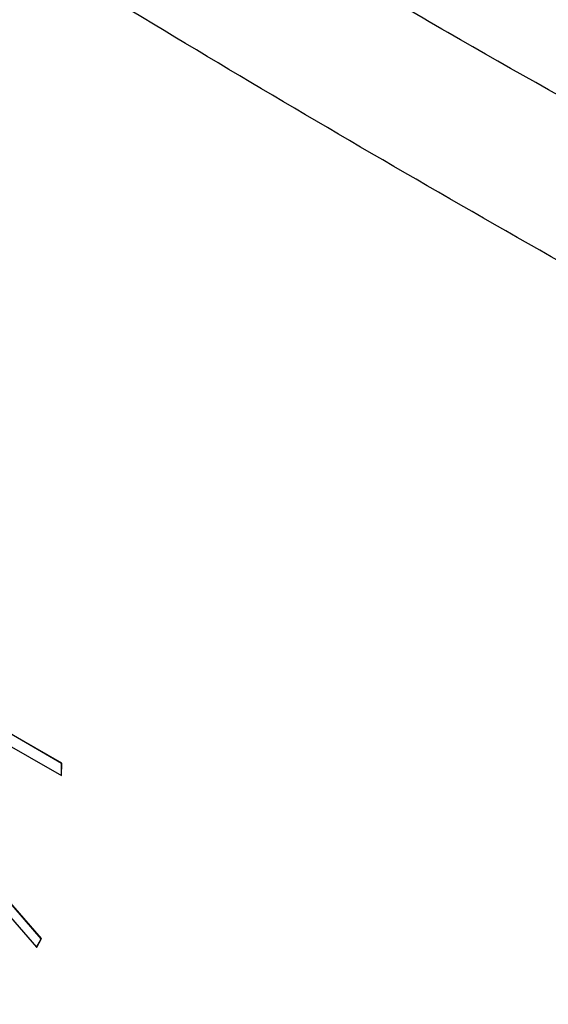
# Model space of a CAD drawing. Header units: millimetres. Extents: x 15458 to 16410, y 10212 to 11278.
# Tile 127 of 139: x 16202 to 16220, y 11126 to 11159. Entities that reach past the tile are written whole.
import ezdxf

# ---------------------------------------------------------------- set-up
doc = ezdxf.new("R2010")
doc.units = ezdxf.units.MM

msp = doc.modelspace()

# ---------------------------------------------------------------- linework, layer by layer
at = {"color": 7, "linetype": 'Continuous', "lineweight": 25}
for p, q in [((16203.886, 11134.06), (16201.175, 11135.625)), ((16203.893, 11134.064), (16201.182, 11135.629)), ((16201.169, 11135.213), (16203.88, 11133.648)), ((16203.88, 11133.648), (16203.886, 11134.06)), ((16203.886, 11134.06), (16203.893, 11134.064)), ((16203.887, 11133.652), (16203.893, 11134.064)), ((16203.88, 11133.648), (16203.887, 11133.652)), ((16203.205, 11128.154), (16200.287, 11131.504)), ((16203.212, 11128.158), (16200.294, 11131.508)), ((16200.128, 11131.222), (16203.046, 11127.872)), ((16203.046, 11127.872), (16203.205, 11128.154)), ((16203.053, 11127.876), (16203.212, 11128.158)), ((16203.205, 11128.154), (16203.212, 11128.158)), ((16203.046, 11127.872), (16203.053, 11127.876))]:
    msp.add_line(p, q, dxfattribs=at)
for points, knots in [([(16276.127, 11132.235), (16265.414, 11135.853), (16255.101, 11139.863), (16242.716, 11145.385), (16240.265, 11146.514), (16235.427, 11148.819), (16233.038, 11149.994), (16225.963, 11153.59), (16221.366, 11156.081), (16214.654, 11159.958), (16212.447, 11161.273), (16208.093, 11163.952), (16205.947, 11165.314), (16199.62, 11169.459), (16195.544, 11172.302), (16183.741, 11181.067), (16176.434, 11187.222), (16169.688, 11193.681)], [0, 0, 0, 0, 0.25, 0.25, 0.3125, 0.3125, 0.375, 0.375, 0.5, 0.5, 0.5625, 0.5625, 0.625, 0.625, 0.75, 0.75, 1, 1, 1, 1]), ([(16269.095, 11125.947), (16259.674, 11130.389), (16250.585, 11134.895), (16239.629, 11140.601), (16237.458, 11141.746), (16233.157, 11144.043), (16231.025, 11145.196), (16224.704, 11148.66), (16220.589, 11150.973), (16212.556, 11155.611), (16208.637, 11157.935), (16200.997, 11162.592), (16197.273, 11164.928), (16186.449, 11171.919), (16179.685, 11176.565), (16173.382, 11181.201)], [0, 0, 0, 0, 0.25, 0.25, 0.3125, 0.3125, 0.375, 0.375, 0.5, 0.5, 0.625, 0.625, 0.75, 0.75, 1, 1, 1, 1])]:
    msp.add_open_spline(points, degree=3, knots=knots, dxfattribs=at)

doc.saveas('drawing.dxf')
